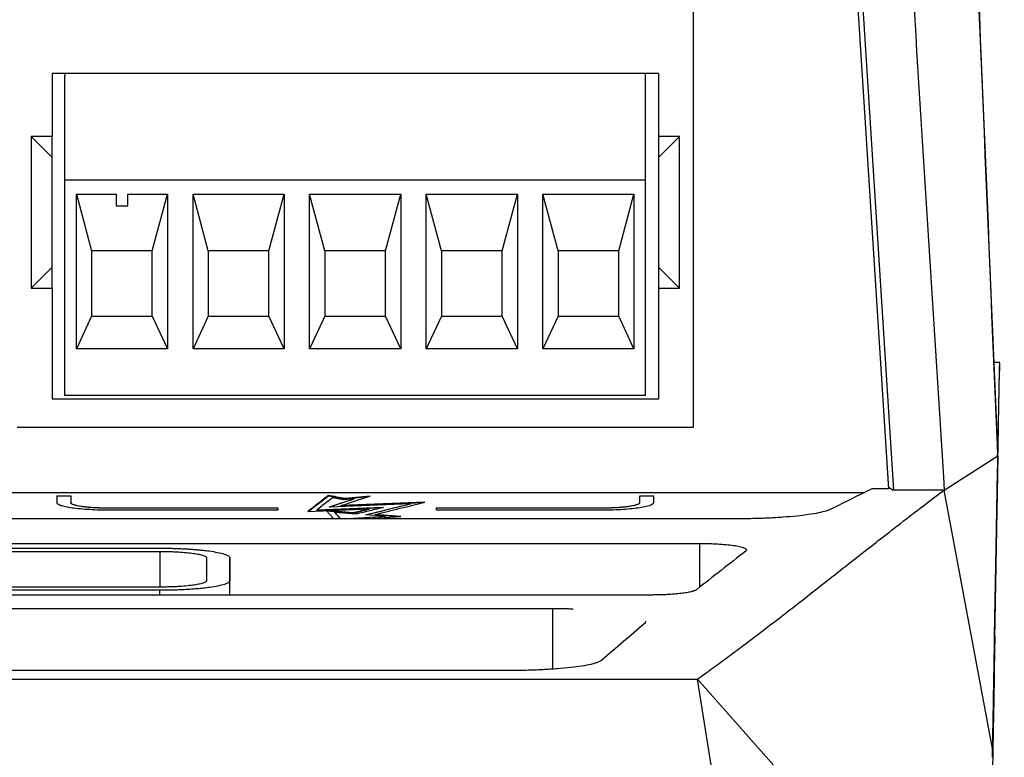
# Model space of a CAD drawing. Header units: millimetres. Extents: x -0.39 to 0.76, y -0.29 to 0.59.
# Tile 23 of 137: x 0.2293 to 0.2715, y -0.1367 to -0.1051. Entities that reach past the tile are written whole.
import ezdxf

# ---------------------------------------------------------------- set-up
doc = ezdxf.new("R2010")
doc.units = ezdxf.units.MM

msp = doc.modelspace()

# ---------------------------------------------------------------- linework, layer by layer
at = {"color": 7, "linetype": 'Continuous', "lineweight": 25}
for p, q in [((0.263707, -0.080811), (0.26653, -0.12521)), ((0.263956, -0.081445), (0.266745, -0.125262)), ((0.25816, -0.122564), (0.25816, -0.103664)), ((0.23066, -0.107414), (0.23066, -0.110114)), ((0.25666, -0.107414), (0.23066, -0.107414)), ((0.23121, -0.111989), (0.23121, -0.107514)), ((0.25611, -0.111989), (0.25611, -0.107514)), ((0.25666, -0.107414), (0.25666, -0.110114)), ((0.23066, -0.110114), (0.22976, -0.110114)), ((0.22976, -0.110114), (0.22976, -0.116614)), ((0.23066, -0.111014), (0.22976, -0.110114)), ((0.23066, -0.111014), (0.23066, -0.110114)), ((0.25756, -0.110114), (0.25666, -0.110114)), ((0.25666, -0.111014), (0.25756, -0.110114)), ((0.25666, -0.110114), (0.25666, -0.111014)), ((0.25756, -0.116614), (0.25756, -0.110114)), ((0.23066, -0.115714), (0.23066, -0.111014)), ((0.25666, -0.111014), (0.25666, -0.115714)), ((0.23121, -0.121214), (0.23121, -0.111989)), ((0.25611, -0.111989), (0.23121, -0.111989)), ((0.25611, -0.121214), (0.25611, -0.111989)), ((0.231707, -0.112589), (0.23341, -0.112589)), ((0.231707, -0.119214), (0.231707, -0.112589)), ((0.231707, -0.112589), (0.23236, -0.115014)), ((0.23341, -0.112589), (0.23341, -0.113089)), ((0.23391, -0.112589), (0.235613, -0.112589)), ((0.23391, -0.113089), (0.23391, -0.112589)), ((0.23496, -0.115014), (0.235613, -0.112589)), ((0.235613, -0.112589), (0.235613, -0.119214)), ((0.236707, -0.119214), (0.236707, -0.112589)), ((0.236707, -0.112589), (0.240613, -0.112589)), ((0.23736, -0.115014), (0.236707, -0.112589)), ((0.23996, -0.115014), (0.240613, -0.112589)), ((0.240613, -0.112589), (0.240613, -0.119214)), ((0.241707, -0.119214), (0.241707, -0.112589)), ((0.241707, -0.112589), (0.245613, -0.112589)), ((0.24236, -0.115014), (0.241707, -0.112589)), ((0.24496, -0.115014), (0.245613, -0.112589)), ((0.245613, -0.112589), (0.245613, -0.119214)), ((0.246707, -0.119214), (0.246707, -0.112589)), ((0.246707, -0.112589), (0.250613, -0.112589)), ((0.24736, -0.115014), (0.246707, -0.112589)), ((0.24996, -0.115014), (0.250613, -0.112589)), ((0.250613, -0.112589), (0.250613, -0.119214)), ((0.251707, -0.119214), (0.251707, -0.112589)), ((0.251707, -0.112589), (0.255613, -0.112589)), ((0.25236, -0.115014), (0.251707, -0.112589)), ((0.25496, -0.115014), (0.255613, -0.112589)), ((0.255613, -0.112589), (0.255613, -0.119214)), ((0.23341, -0.113089), (0.23391, -0.113089)), ((0.23236, -0.115014), (0.23236, -0.117814)), ((0.23496, -0.115014), (0.23236, -0.115014)), ((0.23496, -0.117814), (0.23496, -0.115014)), ((0.23736, -0.115014), (0.23736, -0.117814)), ((0.23996, -0.115014), (0.23736, -0.115014)), ((0.23996, -0.117814), (0.23996, -0.115014)), ((0.24236, -0.115014), (0.24236, -0.117814)), ((0.24496, -0.115014), (0.24236, -0.115014)), ((0.24496, -0.117814), (0.24496, -0.115014)), ((0.24736, -0.115014), (0.24736, -0.117814)), ((0.24996, -0.115014), (0.24736, -0.115014)), ((0.24996, -0.117814), (0.24996, -0.115014)), ((0.25236, -0.115014), (0.25236, -0.117814)), ((0.25496, -0.115014), (0.25236, -0.115014)), ((0.25496, -0.117814), (0.25496, -0.115014)), ((0.23066, -0.115714), (0.22976, -0.116614)), ((0.23066, -0.116614), (0.23066, -0.115714)), ((0.25666, -0.115714), (0.25756, -0.116614)), ((0.25666, -0.115714), (0.25666, -0.116614)), ((0.22976, -0.116614), (0.23066, -0.116614)), ((0.23066, -0.116614), (0.23066, -0.121364)), ((0.25666, -0.116614), (0.25666, -0.121364)), ((0.25666, -0.116614), (0.25756, -0.116614)), ((0.23236, -0.117814), (0.231707, -0.119214)), ((0.23236, -0.117814), (0.23496, -0.117814)), ((0.23496, -0.117814), (0.235613, -0.119214)), ((0.23736, -0.117814), (0.236707, -0.119214)), ((0.23736, -0.117814), (0.23996, -0.117814)), ((0.240613, -0.119214), (0.23996, -0.117814)), ((0.24236, -0.117814), (0.241707, -0.119214)), ((0.24236, -0.117814), (0.24496, -0.117814)), ((0.245613, -0.119214), (0.24496, -0.117814)), ((0.24736, -0.117814), (0.246707, -0.119214)), ((0.24736, -0.117814), (0.24996, -0.117814)), ((0.250613, -0.119214), (0.24996, -0.117814)), ((0.25236, -0.117814), (0.251707, -0.119214)), ((0.25236, -0.117814), (0.25496, -0.117814)), ((0.255613, -0.119214), (0.25496, -0.117814)), ((0.235613, -0.119214), (0.231707, -0.119214)), ((0.240613, -0.119214), (0.236707, -0.119214)), ((0.245613, -0.119214), (0.241707, -0.119214)), ((0.250613, -0.119214), (0.246707, -0.119214)), ((0.255613, -0.119214), (0.251707, -0.119214)), ((0.2713, -0.119792), (0.271049, -0.119792)), ((0.271287, -0.11983), (0.271281, -0.12017)), ((0.271287, -0.119819), (0.271287, -0.11983)), ((0.27108, -0.131506), (0.271281, -0.12017)), ((0.25666, -0.121364), (0.23066, -0.121364)), ((0.25611, -0.121214), (0.23121, -0.121214)), ((0.22916, -0.122564), (0.25816, -0.122564)), ((0.271209, -0.123797), (0.271211, -0.123656)), ((0.268918, -0.125262), (0.27121, -0.123797)), ((0.27121, -0.123797), (0.270994, -0.136345)), ((0.271078, -0.131758), (0.271201, -0.124469)), ((0.268883, -0.124705), (0.268918, -0.125262)), ((0.223053, -0.125363), (0.26551, -0.125363)), ((0.26653, -0.12521), (0.265818, -0.12521)), ((0.266525, -0.125133), (0.266745, -0.125262)), ((0.268918, -0.125262), (0.266746, -0.125262)), ((0.270994, -0.136345), (0.268918, -0.125262)), ((0.23086, -0.125518), (0.23146, -0.125518)), ((0.23146, -0.125528), (0.23086, -0.125528)), ((0.23146, -0.125809), (0.23146, -0.125798)), ((0.241646, -0.126177), (0.242513, -0.125507)), ((0.242513, -0.125507), (0.242513, -0.125497)), ((0.243606, -0.125651), (0.242585, -0.12599)), ((0.243167, -0.125685), (0.242687, -0.125597)), ((0.246648, -0.125786), (0.243065, -0.125928)), ((0.243065, -0.125938), (0.246599, -0.125798)), ((0.243606, -0.12564), (0.243167, -0.125685)), ((0.244296, -0.125519), (0.243228, -0.125628)), ((0.243228, -0.125638), (0.244253, -0.125534)), ((0.243228, -0.125638), (0.243228, -0.125628)), ((0.243606, -0.125651), (0.243606, -0.12564)), ((0.25586, -0.125518), (0.25646, -0.125518)), ((0.25646, -0.125528), (0.25586, -0.125528)), ((0.25586, -0.125809), (0.25586, -0.125798)), ((0.23316, -0.126032), (0.240343, -0.126032)), ((0.23316, -0.126042), (0.23316, -0.126032)), ((0.240343, -0.126042), (0.23316, -0.126042)), ((0.23316, -0.126114), (0.240343, -0.126114)), ((0.240343, -0.126032), (0.240343, -0.126114)), ((0.241632, -0.126178), (0.244258, -0.126073)), ((0.242011, -0.12612), (0.244877, -0.126006)), ((0.244828, -0.126018), (0.242011, -0.12613)), ((0.242011, -0.12613), (0.242011, -0.12612)), ((0.243589, -0.126238), (0.242414, -0.126147)), ((0.242414, -0.126147), (0.242738, -0.126497)), ((0.242424, -0.126158), (0.243589, -0.126248)), ((0.246029, -0.125853), (0.24255, -0.125991)), ((0.242787, -0.126223), (0.243041, -0.126497)), ((0.243704, -0.126294), (0.242787, -0.126223)), ((0.242787, -0.126233), (0.242787, -0.126223)), ((0.243031, -0.126497), (0.242787, -0.126233)), ((0.243065, -0.125938), (0.243065, -0.125928)), ((0.246029, -0.125863), (0.244138, -0.126328)), ((0.244258, -0.126083), (0.244258, -0.126073)), ((0.246029, -0.125863), (0.246029, -0.125853)), ((0.247148, -0.126032), (0.25416, -0.126032)), ((0.247148, -0.126114), (0.247148, -0.126032)), ((0.25416, -0.126042), (0.247148, -0.126042)), ((0.247148, -0.126114), (0.25416, -0.126114)), ((0.25416, -0.126042), (0.25416, -0.126032)), ((0.260025, -0.126497), (0.222898, -0.126497)), ((0.243201, -0.126497), (0.244941, -0.12639)), ((0.244941, -0.1264), (0.243366, -0.126497)), ((0.243589, -0.126248), (0.243589, -0.126238)), ((0.243945, -0.126497), (0.245612, -0.126395)), ((0.244941, -0.12639), (0.244107, -0.126326)), ((0.245612, -0.126395), (0.244516, -0.12631)), ((0.244516, -0.12632), (0.244516, -0.12631)), ((0.244516, -0.12632), (0.245539, -0.126399)), ((0.244941, -0.1264), (0.244941, -0.12639)), ((0.205454, -0.127552), (0.25844, -0.127552)), ((0.205454, -0.127755), (0.235287, -0.127755)), ((0.205454, -0.127893), (0.235287, -0.127893)), ((0.237287, -0.12817), (0.237287, -0.129146)), ((0.238287, -0.129763), (0.238287, -0.128168)), ((0.238287, -0.12817), (0.238287, -0.129146)), ((0.238287, -0.129763), (0.238287, -0.129112)), ((0.235287, -0.129422), (0.205454, -0.129422)), ((0.235287, -0.12956), (0.205454, -0.12956)), ((0.256325, -0.129763), (0.205454, -0.129763)), ((0.205454, -0.130339), (0.252136, -0.130339)), ((0.256112, -0.130884), (0.256088, -0.130968)), ((0.271082, -0.13151), (0.271057, -0.132966)), ((0.250265, -0.132999), (0.205454, -0.132999)), ((0.205454, -0.133365), (0.258338, -0.133365)), ((0.266297, -0.183445), (0.258338, -0.133365)), ((0.258338, -0.133365), (0.271494, -0.148252))]:
    msp.add_line(p, q, dxfattribs=at)
at = {"color": 9, "linetype": 'Continuous', "lineweight": 25}
for p, q in [((0.235287, -0.127893), (0.235287, -0.129422)), ((0.25844, -0.12942), (0.25844, -0.127552)), ((0.235287, -0.129763), (0.235287, -0.12956)), ((0.252136, -0.13293), (0.252136, -0.130339))]:
    msp.add_line(p, q, dxfattribs=at)
at = {"color": 7, "linetype": 'Continuous', "lineweight": 25}
for centre, start, end in [((0.23151, -0.107514), 160.528779, 180), ((0.25581, -0.107514), 0, 19.471221)]:
    msp.add_arc(centre, 0.0003000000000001, start, end, dxfattribs=at)
for points, knots in [([(0.2661634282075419, -0.0814446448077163), (0.2663900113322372, -0.0850490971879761), (0.2666166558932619, -0.0886545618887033), (0.2670698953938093, -0.0958646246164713), (0.2677497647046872, -0.1066798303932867), (0.2684296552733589, -0.1174952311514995), (0.2688829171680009, -0.1247054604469)], [0, 0, 0, 0, 0.2500000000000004, 0.2500000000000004, 0.5000000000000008, 1, 1, 1, 1]), ([(0.2712854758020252, -0.1198334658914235), (0.271284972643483, -0.1198291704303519), (0.2712836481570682, -0.1198178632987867), (0.2712737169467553, -0.1201794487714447), (0.271257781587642, -0.120916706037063), (0.2712370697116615, -0.1220271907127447), (0.2712199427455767, -0.1231165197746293), (0.2712114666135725, -0.1236556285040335)], [0, 0, 0, 0, 0.1326488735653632, 0.3491774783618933, 0.5666892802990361, 0.7855546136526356, 1, 1, 1, 1]), ([(0.2583382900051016, -0.1333653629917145), (0.258539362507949, -0.1332210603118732), (0.2589585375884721, -0.1329202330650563), (0.2596125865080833, -0.1324399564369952), (0.2603175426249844, -0.131914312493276), (0.2610733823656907, -0.1313418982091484), (0.2618801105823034, -0.1307229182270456), (0.2627377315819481, -0.1300578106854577), (0.2639579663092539, -0.1291041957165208), (0.2653965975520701, -0.1279729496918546), (0.266909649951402, -0.1267928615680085), (0.2680409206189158, -0.1259228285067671), (0.2686680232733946, -0.1254503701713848), (0.2689179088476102, -0.1252621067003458)], [0, 0, 0, 0, 0.0569557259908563, 0.1187353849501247, 0.1853393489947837, 0.2567679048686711, 0.3330211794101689, 0.4140990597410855, 0.5000011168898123, 0.6791585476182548, 0.8222082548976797, 0.9291541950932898, 1, 1, 1, 1]), ([(0.2308600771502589, -0.1257984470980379), (0.2308600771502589, -0.1258191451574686), (0.2308748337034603, -0.1258395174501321), (0.2309326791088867, -0.1258796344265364), (0.2309764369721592, -0.1258995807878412), (0.2310909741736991, -0.1259377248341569), (0.2311611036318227, -0.125955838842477), (0.2313268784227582, -0.1259901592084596), (0.2314235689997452, -0.1260064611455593), (0.2316351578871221, -0.1260357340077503), (0.2317506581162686, -0.1260488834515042), (0.2320015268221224, -0.1260721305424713), (0.2321358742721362, -0.126082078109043), (0.2325517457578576, -0.1261059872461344), (0.2328548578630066, -0.1261144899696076), (0.2331600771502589, -0.1261144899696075)], [0, 0, 0, 0, 0.1249999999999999, 0.1249999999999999, 0.2499999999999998, 0.2499999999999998, 0.3749999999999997, 0.3749999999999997, 0.4999999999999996, 0.4999999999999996, 0.6249999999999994, 0.6249999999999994, 0.7499999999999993, 0.7499999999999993, 1, 1, 1, 1]), ([(0.2314600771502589, -0.1257984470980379), (0.2314600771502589, -0.1258137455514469), (0.2314709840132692, -0.1258288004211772), (0.2315137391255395, -0.1258584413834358), (0.2315460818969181, -0.1258731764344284), (0.2316307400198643, -0.1259013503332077), (0.2316825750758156, -0.1259147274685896), (0.2318051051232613, -0.125940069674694), (0.2318765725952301, -0.1259521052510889), (0.2321111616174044, -0.1259845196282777), (0.2323006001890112, -0.1260020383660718), (0.2327104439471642, -0.126025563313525), (0.2329344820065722, -0.1260318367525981), (0.2331600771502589, -0.1260318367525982)], [0, 0, 0, 0, 0.1250000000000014, 0.1250000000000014, 0.2500000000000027, 0.2500000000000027, 0.3750000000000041, 0.3750000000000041, 0.5000000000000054, 0.5000000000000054, 0.7500000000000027, 0.7500000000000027, 1, 1, 1, 1]), ([(0.2331600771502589, -0.1260419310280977), (0.2330472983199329, -0.1260419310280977), (0.2329364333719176, -0.1260404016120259), (0.2327183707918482, -0.126034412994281), (0.2326100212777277, -0.1260298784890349), (0.2324037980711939, -0.1260180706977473), (0.2323060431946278, -0.1260108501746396), (0.2321211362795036, -0.1259938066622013), (0.2320338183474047, -0.1259839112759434), (0.231799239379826, -0.1259515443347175), (0.2316732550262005, -0.1259255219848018), (0.2315047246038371, -0.1258695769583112), (0.2314600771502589, -0.1258391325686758), (0.2314600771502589, -0.1258085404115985)], [0, 0, 0, 0, 0.1250000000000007, 0.1250000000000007, 0.2500000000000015, 0.2500000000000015, 0.3750000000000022, 0.3750000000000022, 0.500000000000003, 0.500000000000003, 0.7500000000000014, 0.7500000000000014, 1, 1, 1, 1]), ([(0.2541600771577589, -0.1260318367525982), (0.254272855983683, -0.1260318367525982), (0.2543837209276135, -0.1260303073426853), (0.2546017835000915, -0.1260243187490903), (0.2547101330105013, -0.1260197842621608), (0.2549163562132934, -0.1260079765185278), (0.2550141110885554, -0.1260007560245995), (0.2551990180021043, -0.1259837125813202), (0.2552863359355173, -0.1259738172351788), (0.2555209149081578, -0.1259414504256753), (0.2556468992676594, -0.1259154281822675), (0.2558154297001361, -0.1258594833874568), (0.2558600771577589, -0.125829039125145), (0.2558600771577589, -0.1257984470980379)], [0, 0, 0, 0, 0.1250000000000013, 0.1250000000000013, 0.2500000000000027, 0.2500000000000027, 0.375000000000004, 0.375000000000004, 0.5000000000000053, 0.5000000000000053, 0.7500000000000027, 0.7500000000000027, 1, 1, 1, 1]), ([(0.2541600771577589, -0.1261144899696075), (0.2543126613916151, -0.1261144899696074), (0.2544626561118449, -0.1261124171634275), (0.2547576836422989, -0.1261043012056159), (0.2549042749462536, -0.1260981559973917), (0.2551832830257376, -0.1260821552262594), (0.2553155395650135, -0.1260723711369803), (0.255565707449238, -0.1260492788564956), (0.2556838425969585, -0.1260358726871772), (0.2560012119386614, -0.1259920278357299), (0.2561716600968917, -0.1259567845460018), (0.2563996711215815, -0.1258810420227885), (0.2564600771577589, -0.1258398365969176), (0.2564600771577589, -0.1257984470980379)], [0, 0, 0, 0, 0.1249999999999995, 0.1249999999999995, 0.2499999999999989, 0.2499999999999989, 0.3749999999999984, 0.3749999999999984, 0.4999999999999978, 0.4999999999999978, 0.7499999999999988, 0.7499999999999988, 1, 1, 1, 1]), ([(0.2558600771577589, -0.1258085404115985), (0.2558600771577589, -0.1258238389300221), (0.2558491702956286, -0.125838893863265), (0.2558064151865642, -0.1258685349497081), (0.255774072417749, -0.1258832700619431), (0.2556894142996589, -0.1259114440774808), (0.2556375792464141, -0.1259248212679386), (0.2555150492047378, -0.1259501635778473), (0.2554435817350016, -0.1259621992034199), (0.2552089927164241, -0.125994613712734), (0.2550195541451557, -0.1260121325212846), (0.2546097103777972, -0.1260356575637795), (0.2543856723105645, -0.1260419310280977), (0.2541600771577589, -0.1260419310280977)], [0, 0, 0, 0, 0.125, 0.125, 0.2499999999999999, 0.2499999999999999, 0.3749999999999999, 0.3749999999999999, 0.4999999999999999, 0.4999999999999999, 0.7499999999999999, 0.7499999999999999, 1, 1, 1, 1]), ([(0.2640816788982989, -0.1260752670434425), (0.263962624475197, -0.1261351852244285), (0.2637756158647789, -0.1261910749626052), (0.2632656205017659, -0.1262946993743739), (0.262953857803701, -0.1263400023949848), (0.2624067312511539, -0.126397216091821), (0.2622126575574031, -0.126414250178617), (0.2618102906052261, -0.1264435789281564), (0.2616007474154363, -0.1264560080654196), (0.2611644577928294, -0.1264762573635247), (0.2609390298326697, -0.1264839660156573), (0.2604861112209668, -0.1264941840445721), (0.2602568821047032, -0.1264967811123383), (0.2600247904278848, -0.1264967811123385)], [0, 0, 0, 0, 0.25, 0.25, 0.5, 0.5, 0.625, 0.625, 0.75, 0.75, 0.875, 0.875, 1, 1, 1, 1]), ([(0.2352868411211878, -0.1277554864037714), (0.2353426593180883, -0.1277555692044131), (0.2354553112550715, -0.1277557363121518), (0.2356251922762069, -0.1277578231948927), (0.2357966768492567, -0.1277612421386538), (0.2359688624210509, -0.127766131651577), (0.2361407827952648, -0.1277724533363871), (0.236311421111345, -0.1277802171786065), (0.2364797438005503, -0.1277894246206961), (0.2366448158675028, -0.1278000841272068), (0.2368059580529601, -0.127812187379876), (0.2369625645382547, -0.1278257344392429), (0.2371140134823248, -0.1278407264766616), (0.2372596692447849, -0.1278571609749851), (0.2374888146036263, -0.1278866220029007), (0.2377810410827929, -0.127934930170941), (0.2380139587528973, -0.1279931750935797), (0.2381535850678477, -0.1280452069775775), (0.2382295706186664, -0.1280855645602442), (0.2382788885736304, -0.1281278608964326), (0.2382842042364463, -0.128155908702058), (0.2382868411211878, -0.1281698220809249)], [0, 0, 0, 0, 0.0353709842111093, 0.0713854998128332, 0.1079941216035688, 0.1451371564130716, 0.1827469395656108, 0.2207504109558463, 0.2590723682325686, 0.2976718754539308, 0.3365703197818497, 0.3757921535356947, 0.415358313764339, 0.4552871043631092, 0.4955952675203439, 0.6145221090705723, 0.7431927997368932, 0.800993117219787, 0.870815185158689, 0.9359166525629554, 1, 1, 1, 1]), ([(0.2352868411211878, -0.1278934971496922), (0.2353324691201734, -0.1278936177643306), (0.2354233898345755, -0.1278938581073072), (0.2355588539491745, -0.1278958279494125), (0.2356926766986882, -0.1278989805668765), (0.2358248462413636, -0.127903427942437), (0.2359553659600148, -0.1279091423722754), (0.2361624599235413, -0.1279203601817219), (0.236433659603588, -0.1279408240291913), (0.2367313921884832, -0.127975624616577), (0.2369735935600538, -0.1280172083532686), (0.2371317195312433, -0.1280592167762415), (0.2372263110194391, -0.1280985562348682), (0.2372776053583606, -0.12813384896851), (0.2372837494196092, -0.1281577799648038), (0.2372868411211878, -0.128169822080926)], [0, 0, 0, 0, 0.0433566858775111, 0.0863947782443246, 0.1293190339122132, 0.1723358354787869, 0.215650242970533, 0.2594631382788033, 0.3839555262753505, 0.5079246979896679, 0.6293244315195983, 0.751151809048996, 0.8339501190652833, 0.9164434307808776, 1, 1, 1, 1]), ([(0.2584404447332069, -0.1275524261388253), (0.2584895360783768, -0.1275525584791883), (0.2585870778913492, -0.1275528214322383), (0.2587319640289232, -0.1275549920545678), (0.2588742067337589, -0.1275584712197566), (0.2590137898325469, -0.1275633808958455), (0.2591507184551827, -0.1275696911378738), (0.2593698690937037, -0.1275822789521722), (0.2596566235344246, -0.1276056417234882), (0.2599688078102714, -0.1276462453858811), (0.2602153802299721, -0.1276955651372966), (0.2603519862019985, -0.1277428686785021), (0.2604180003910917, -0.1277828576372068), (0.2604423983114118, -0.1278139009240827), (0.2604424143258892, -0.1278451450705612), (0.2604208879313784, -0.1278657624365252), (0.260410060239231, -0.1278761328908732)], [0, 0, 0, 0, 0.0419571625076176, 0.0833665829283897, 0.1244429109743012, 0.1654060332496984, 0.2064776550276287, 0.247877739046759, 0.3685821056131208, 0.4894835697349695, 0.6137888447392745, 0.7395730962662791, 0.8051706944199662, 0.86988808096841, 0.9345542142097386, 0.9999999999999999, 0.9999999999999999, 0.9999999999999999, 0.9999999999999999]), ([(0.2382868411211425, -0.129145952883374), (0.2382862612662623, -0.12915312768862), (0.2382840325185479, -0.1291807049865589), (0.2382437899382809, -0.1292223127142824), (0.2381593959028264, -0.1292680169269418), (0.2380255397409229, -0.1293191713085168), (0.237800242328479, -0.1293768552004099), (0.237479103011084, -0.1294311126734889), (0.2371649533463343, -0.1294701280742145), (0.2368763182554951, -0.1294981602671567), (0.2365709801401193, -0.129521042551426), (0.236253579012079, -0.1295387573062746), (0.2359302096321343, -0.1295512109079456), (0.2356072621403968, -0.1295589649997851), (0.2353924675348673, -0.1295597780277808), (0.235286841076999, -0.1295601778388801)], [0, 0, 0, 0, 0.0329834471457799, 0.1267761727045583, 0.194712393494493, 0.2508833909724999, 0.3780856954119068, 0.4959472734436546, 0.5722077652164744, 0.6470376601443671, 0.7205630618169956, 0.7929245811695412, 0.8639238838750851, 0.9330838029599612, 0.9999999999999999, 0.9999999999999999, 0.9999999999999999, 0.9999999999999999]), ([(0.2372868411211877, -0.1291459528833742), (0.2372859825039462, -0.1291522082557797), (0.2372842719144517, -0.1291646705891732), (0.2372702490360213, -0.1291832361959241), (0.2372478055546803, -0.1292015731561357), (0.2372161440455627, -0.1292196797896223), (0.2371754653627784, -0.1292375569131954), (0.2370952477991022, -0.1292660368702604), (0.2369485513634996, -0.1293034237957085), (0.2366978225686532, -0.1293447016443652), (0.2363974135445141, -0.1293783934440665), (0.2360925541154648, -0.1294004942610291), (0.2358064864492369, -0.1294137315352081), (0.2355492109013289, -0.1294209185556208), (0.2353746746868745, -0.1294217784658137), (0.2352868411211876, -0.1294222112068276)], [0, 0, 0, 0, 0.0434360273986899, 0.0865358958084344, 0.1294936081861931, 0.1725050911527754, 0.2157655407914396, 0.2594668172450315, 0.3844777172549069, 0.5085514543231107, 0.6300897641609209, 0.7515253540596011, 0.8342364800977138, 0.9165812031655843, 1, 1, 1, 1]), ([(0.2582941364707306, -0.1295349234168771), (0.2582851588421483, -0.1295412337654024), (0.2582672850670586, -0.1295537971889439), (0.2582288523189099, -0.1295722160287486), (0.258182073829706, -0.1295901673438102), (0.2581261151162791, -0.1296076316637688), (0.2580301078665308, -0.1296327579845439), (0.2578743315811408, -0.1296639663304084), (0.2576325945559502, -0.1296977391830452), (0.2573509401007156, -0.1297255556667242), (0.2570674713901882, -0.1297441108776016), (0.256802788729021, -0.1297553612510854), (0.2565651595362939, -0.1297615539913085), (0.2564048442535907, -0.1297623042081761), (0.2563245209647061, -0.1297626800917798)], [0, 0, 0, 0, 0.0503455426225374, 0.1002341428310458, 0.1498990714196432, 0.1995767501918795, 0.2495034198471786, 0.3719301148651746, 0.4940297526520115, 0.6179405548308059, 0.742126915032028, 0.8285771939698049, 0.9141114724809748, 1, 1, 1, 1]), ([(0.2521357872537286, -0.1303392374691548), (0.2521941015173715, -0.1303393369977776), (0.2523105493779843, -0.1303395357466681), (0.2524847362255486, -0.1303411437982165), (0.252658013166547, -0.1303437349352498), (0.2528305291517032, -0.1303473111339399), (0.2529444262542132, -0.1303505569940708), (0.2530014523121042, -0.1303521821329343)], [0, 0, 0, 0, 0.2004653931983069, 0.4003097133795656, 0.5999208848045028, 0.7996881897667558, 1, 1, 1, 1]), ([(0.27099539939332, -0.1363444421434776), (0.2710015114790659, -0.1359732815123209), (0.2710137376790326, -0.1352308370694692), (0.2710299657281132, -0.1342848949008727), (0.2710445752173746, -0.1334593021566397), (0.2710593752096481, -0.1326525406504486), (0.2710710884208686, -0.1320435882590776), (0.2710754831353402, -0.1318280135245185), (0.2710769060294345, -0.1317582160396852)], [0, 0, 0, 0, 0.1586788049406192, 0.3174102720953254, 0.4763000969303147, 0.6352427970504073, 0.8819011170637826, 0.9999999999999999, 0.9999999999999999, 0.9999999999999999, 0.9999999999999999]), ([(0.2542177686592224, -0.1325626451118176), (0.2542064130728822, -0.1325713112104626), (0.2541837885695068, -0.1325885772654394), (0.2541376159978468, -0.1326140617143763), (0.2540826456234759, -0.1326390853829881), (0.254018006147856, -0.1326636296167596), (0.2539439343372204, -0.132687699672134), (0.2538603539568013, -0.1327112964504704), (0.2536923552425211, -0.1327530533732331), (0.2533977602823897, -0.1328099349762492), (0.2529131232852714, -0.1328745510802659), (0.252345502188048, -0.132927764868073), (0.2518087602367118, -0.1329609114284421), (0.2513524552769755, -0.1329802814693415), (0.2509948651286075, -0.1329908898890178), (0.2506319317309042, -0.132997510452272), (0.2503878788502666, -0.1329983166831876), (0.2502654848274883, -0.1329987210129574)], [0, 0, 0, 0, 0.0360190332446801, 0.0717631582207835, 0.1073190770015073, 0.1427748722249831, 0.1782193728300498, 0.2137414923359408, 0.2494295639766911, 0.3717602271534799, 0.4937703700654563, 0.6176753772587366, 0.7418928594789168, 0.8069389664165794, 0.8712729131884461, 0.9354425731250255, 1, 1, 1, 1]), ([(0.27106453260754, -0.1329723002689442), (0.2710648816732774, -0.1329522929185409), (0.2710659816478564, -0.1328892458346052), (0.2710538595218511, -0.1335840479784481), (0.2710298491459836, -0.1349602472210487), (0.2710025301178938, -0.1365260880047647), (0.2709888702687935, -0.1373090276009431)], [0, 0, 0, 0, 0.1340233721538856, 0.4223339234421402, 0.7111598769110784, 1, 1, 1, 1])]:
    msp.add_open_spline(points, degree=3, knots=knots, dxfattribs=at)
for points in [[(0.2698814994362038, -0.0920178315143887), (0.2703292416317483, -0.1026105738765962), (0.2707666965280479, -0.1132036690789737), (0.2712091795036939, -0.1237967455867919)], [(0.2712114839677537, -0.1236556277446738), (0.2707730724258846, -0.1132016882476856), (0.2703393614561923, -0.1027477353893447), (0.2698955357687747, -0.0922941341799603)], [(0.2658175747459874, -0.1252104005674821), (0.2652388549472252, -0.1254955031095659), (0.2646602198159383, -0.1257840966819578), (0.264081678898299, -0.1260752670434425)], [(0.2308600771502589, -0.1255177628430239), (0.2308600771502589, -0.1256110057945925), (0.2308600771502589, -0.1257045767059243), (0.2308600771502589, -0.125798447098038)], [(0.2314600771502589, -0.1255177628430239), (0.2314600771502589, -0.1256110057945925), (0.2314600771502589, -0.1257045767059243), (0.2314600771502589, -0.125798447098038)], [(0.2425132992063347, -0.1254972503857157), (0.2422194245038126, -0.1257222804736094), (0.2419255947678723, -0.1259492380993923), (0.2416318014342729, -0.1261777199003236)], [(0.2426874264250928, -0.1255973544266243), (0.2424620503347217, -0.1257703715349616), (0.2422366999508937, -0.1259444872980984), (0.2420113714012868, -0.1261195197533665)], [(0.2432281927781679, -0.1256278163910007), (0.2429898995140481, -0.1255842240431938), (0.2427516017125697, -0.1255407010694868), (0.2425132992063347, -0.1254972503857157)], [(0.2425132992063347, -0.1255073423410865), (0.2427516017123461, -0.1255507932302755), (0.2429898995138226, -0.1255943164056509), (0.2432281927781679, -0.1256379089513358)], [(0.2425502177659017, -0.1259912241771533), (0.2429019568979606, -0.1258738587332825), (0.2432537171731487, -0.1257569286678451), (0.2436055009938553, -0.1256404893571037)], [(0.2430645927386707, -0.1259279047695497), (0.2434751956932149, -0.1257910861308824), (0.2438858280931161, -0.1256548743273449), (0.2442964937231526, -0.1255193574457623)], [(0.2445156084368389, -0.1263096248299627), (0.2452264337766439, -0.1261341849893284), (0.2459373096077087, -0.1259595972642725), (0.2466482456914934, -0.1257860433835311)], [(0.2558600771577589, -0.125798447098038), (0.2558600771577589, -0.1257045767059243), (0.2558600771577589, -0.1256110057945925), (0.2558600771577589, -0.1255177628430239)], [(0.2564600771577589, -0.1257984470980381), (0.2564600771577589, -0.1257045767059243), (0.2564600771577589, -0.1256110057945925), (0.2564600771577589, -0.1255177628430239)], [(0.2442578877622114, -0.1260731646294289), (0.2440349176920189, -0.1261279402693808), (0.243811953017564, -0.126182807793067), (0.2435889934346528, -0.1262377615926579)], [(0.2435889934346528, -0.1262478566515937), (0.2438119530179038, -0.1261929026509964), (0.2440349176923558, -0.126138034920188), (0.2442578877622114, -0.1260832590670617)], [(0.2448771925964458, -0.1260055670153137), (0.2444860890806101, -0.126101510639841), (0.2440950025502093, -0.1261977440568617), (0.2437039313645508, -0.1262942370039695)], [(0.2441072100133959, -0.1263255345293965), (0.2447477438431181, -0.1261673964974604), (0.2453883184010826, -0.1260099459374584), (0.2460289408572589, -0.1258533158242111)], [(0.260410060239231, -0.1278761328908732), (0.2597047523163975, -0.1284283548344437), (0.258999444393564, -0.1289831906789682), (0.2582941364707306, -0.1295349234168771)], [(0.2560880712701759, -0.1309677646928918), (0.2554646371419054, -0.1315093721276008), (0.2548412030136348, -0.1320429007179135), (0.2542177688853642, -0.132562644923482)], [(0.2709872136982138, -0.1367172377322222), (0.270989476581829, -0.1365907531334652), (0.2709916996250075, -0.136466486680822), (0.2709938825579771, -0.1363444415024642)]]:
    msp.add_open_spline(points, degree=3, dxfattribs=at)

doc.saveas('drawing.dxf')
